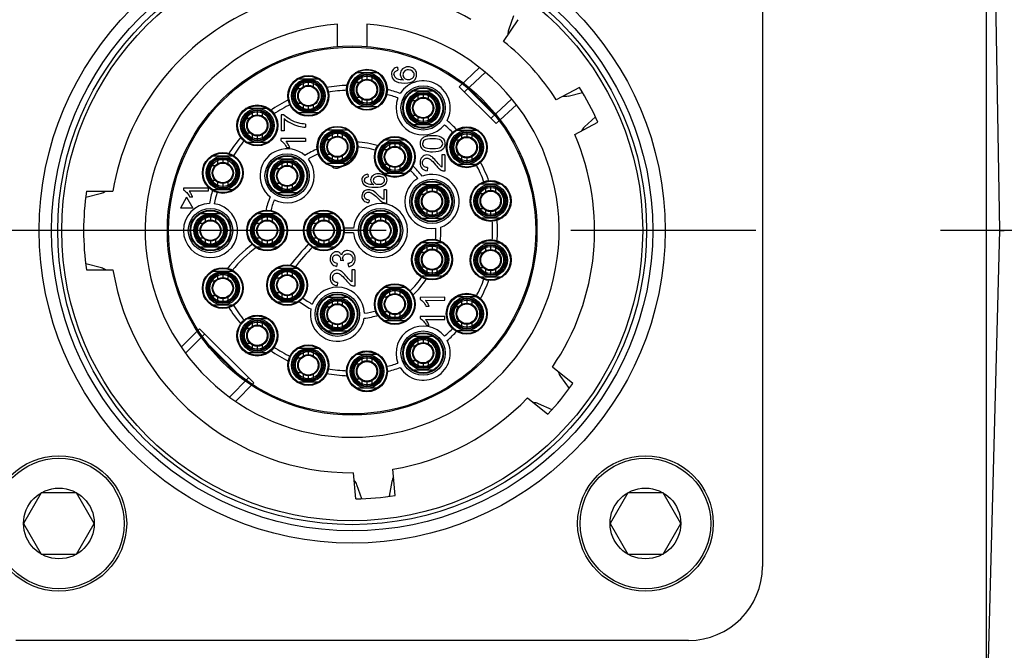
# Model space of a CAD drawing. Header units: millimetres. Extents: x 7426 to 8300, y 124 to 421.
# Tile 32 of 130: x 8007.18 to 8009.18, y 178.19 to 179.47. Entities that reach past the tile are written whole.
import ezdxf

# ---------------------------------------------------------------- set-up
doc = ezdxf.new("R2010")
doc.units = ezdxf.units.MM
doc.linetypes.add('BANKLINE1', pattern=[5.5, 4, -1.5])
doc.linetypes.add('CENTER', pattern=[0.6, 0.375, -0.075, 0.075, -0.075])
doc.layers.add('00_COMPONENTS', color=7, linetype='BANKLINE1')
doc.layers.add('外形图', color=7, linetype='Continuous')

msp = doc.modelspace()

# ---------------------------------------------------------------- linework, layer by layer
at = {"layer": '00_COMPONENTS', "linetype": 'CENTER', "ltscale": 5}
msp.add_line((8046.926, 179.0415), (7985.7152, 179.0415), dxfattribs=at)
at = {"layer": '外形图', "linetype": 'Continuous'}
for p, q in [((8009.1463, 180.44), (8009.1707, 179.0418)), ((8009.1446, 177.6543), (8009.1446, 180.4293)), ((8008.6896, 179.7243), (8008.6896, 178.3593)), ((8007.8271, 179.4156), (8007.8271, 179.4607)), ((8007.8871, 179.4607), (8007.8871, 179.4156)), ((8008.1644, 179.426), (8008.1942, 179.47)), ((8008.1844, 179.4775), (8008.1746, 179.449)), ((8007.9109, 179.3618), (8007.8633, 179.3618)), ((8007.9493, 179.3734), (8007.9498, 179.3673)), ((8008.1158, 179.3727), (8008.0741, 179.3338)), ((8008.0847, 179.3232), (8008.1275, 179.3631)), ((8007.7918, 179.3493), (8007.7443, 179.3493)), ((8007.7581, 179.3326), (8007.7581, 179.3452)), ((8007.7681, 179.3453), (8007.7681, 179.3353)), ((8007.7781, 179.3452), (8007.7781, 179.3326)), ((8007.8594, 179.3428), (8007.8738, 179.3428)), ((8007.8771, 179.3451), (8007.8771, 179.3577)), ((8007.8871, 179.3578), (8007.8871, 179.3478)), ((8007.8971, 179.3577), (8007.8971, 179.3451)), ((8007.7404, 179.3303), (8007.7548, 179.3303)), ((8008.0249, 179.3248), (8007.9773, 179.3248)), ((8007.9911, 179.3081), (8007.9911, 179.3207)), ((8008.0011, 179.3208), (8008.0011, 179.3108)), ((8008.0111, 179.3207), (8008.0111, 179.3081)), ((8008.0741, 179.3338), (8008.1491, 179.2589)), ((8008.0922, 179.3299), (8008.1452, 179.2769)), ((8008.3182, 179.3323), (8008.2713, 179.3073)), ((8008.2952, 179.315), (8008.3246, 179.3218)), ((8007.7404, 179.3003), (8007.7548, 179.3003)), ((8007.8594, 179.3128), (8007.8738, 179.3128)), ((8007.8771, 179.2979), (8007.8771, 179.3105)), ((8007.8871, 179.3078), (8007.8871, 179.2978)), ((8007.8971, 179.3105), (8007.8971, 179.2979)), ((8007.9734, 179.3058), (8007.9878, 179.3058)), ((8008.1098, 179.3123), (8008.1106, 179.313)), ((8008.181, 179.3091), (8008.1385, 179.2695)), ((8007.6883, 179.2893), (8007.6408, 179.2893)), ((8007.6546, 179.2726), (8007.6546, 179.2852)), ((8007.6646, 179.2853), (8007.6646, 179.2753)), ((8007.6746, 179.2852), (8007.6746, 179.2726)), ((8007.7443, 179.2813), (8007.7918, 179.2813)), ((8007.7581, 179.2854), (8007.7581, 179.298)), ((8007.7681, 179.2953), (8007.7681, 179.2853)), ((8007.7781, 179.298), (8007.7781, 179.2854)), ((8007.8633, 179.2938), (8007.9109, 179.2938)), ((8008.1283, 179.2953), (8008.1275, 179.2946)), ((8008.1491, 179.2589), (8008.1904, 179.2974)), ((8007.6369, 179.2703), (8007.6513, 179.2703)), ((8007.7129, 179.2769), (8007.7129, 179.2445)), ((8007.7176, 179.2769), (8007.7129, 179.2769)), ((8007.7188, 179.269), (8007.7188, 179.2445)), ((8007.9734, 179.2758), (8007.9878, 179.2758)), ((8007.9911, 179.2609), (8007.9911, 179.2735)), ((8008.0011, 179.2708), (8008.0011, 179.2608)), ((8008.0111, 179.2735), (8008.0111, 179.2609)), ((8008.3088, 179.2367), (8008.3557, 179.2616)), ((8008.3507, 179.2729), (8008.3286, 179.2523)), ((8007.6369, 179.2403), (8007.6513, 179.2403)), ((8007.7188, 179.2445), (8007.7129, 179.2445)), ((8007.7622, 179.2578), (8007.7622, 179.2515)), ((8007.8509, 179.2458), (8007.8033, 179.2458)), ((8007.8171, 179.2291), (8007.8171, 179.2417)), ((8007.8271, 179.2418), (8007.8271, 179.2318)), ((8007.8371, 179.2417), (8007.8371, 179.2291)), ((8007.9773, 179.2568), (8008.0249, 179.2568)), ((8008.1134, 179.2448), (8008.0658, 179.2448)), ((8008.0796, 179.2281), (8008.0796, 179.2407)), ((8008.0896, 179.2408), (8008.0896, 179.2308)), ((8008.0996, 179.2407), (8008.0996, 179.2281)), ((8007.6408, 179.2213), (8007.6883, 179.2213)), ((8007.6546, 179.2254), (8007.6546, 179.238)), ((8007.6646, 179.2353), (8007.6646, 179.2253)), ((8007.6746, 179.238), (8007.6746, 179.2254)), ((8007.712, 179.2284), (8007.712, 179.2245)), ((8007.7622, 179.2284), (8007.712, 179.2284)), ((8007.7622, 179.2223), (8007.7231, 179.2223)), ((8007.7622, 179.2284), (8007.7622, 179.2223)), ((8007.7994, 179.2268), (8007.8138, 179.2268)), ((8007.9674, 179.2253), (8007.9198, 179.2253)), ((8007.9336, 179.2086), (8007.9336, 179.2212)), ((8007.9436, 179.2213), (8007.9436, 179.2113)), ((8007.9536, 179.2212), (8007.9536, 179.2086)), ((8008.0619, 179.2258), (8008.0763, 179.2258)), ((8007.7305, 179.21), (8007.7246, 179.21)), ((8007.9159, 179.2063), (8007.9303, 179.2063)), ((8007.6183, 179.1928), (8007.5708, 179.1928)), ((8007.5846, 179.1761), (8007.5846, 179.1887)), ((8007.5946, 179.1888), (8007.5946, 179.1788)), ((8007.6046, 179.1887), (8007.6046, 179.1761)), ((8007.7488, 179.1868), (8007.7013, 179.1868)), ((8007.7151, 179.1701), (8007.7151, 179.1827)), ((8007.7251, 179.1828), (8007.7251, 179.1728)), ((8007.7351, 179.1827), (8007.7351, 179.1701)), ((8007.7994, 179.1968), (8007.8138, 179.1968)), ((8007.8171, 179.1819), (8007.8171, 179.1945)), ((8007.8271, 179.1918), (8007.8271, 179.1818)), ((8007.8371, 179.1945), (8007.8371, 179.1819)), ((8008.0391, 179.1952), (8008.0391, 179.1707)), ((8008.045, 179.1952), (8008.0391, 179.1952)), ((8008.045, 179.1952), (8008.045, 179.1622)), ((8008.0619, 179.1958), (8008.0763, 179.1958)), ((8008.0796, 179.1809), (8008.0796, 179.1935)), ((8008.0896, 179.1908), (8008.0896, 179.1808)), ((8008.0996, 179.1935), (8008.0996, 179.1809)), ((8007.5669, 179.1738), (8007.5813, 179.1738)), ((8007.6974, 179.1678), (8007.7118, 179.1678)), ((8007.8509, 179.1778), (8007.8033, 179.1778)), ((8007.9159, 179.1763), (8007.9303, 179.1763)), ((8007.9336, 179.1614), (8007.9336, 179.174)), ((8007.9436, 179.1713), (8007.9436, 179.1613)), ((8007.9536, 179.174), (8007.9536, 179.1614)), ((8008.0099, 179.1697), (8008.0093, 179.1633)), ((8008.0658, 179.1768), (8008.1134, 179.1768)), ((8007.5669, 179.1438), (8007.5813, 179.1438)), ((8007.5846, 179.1289), (8007.5846, 179.1415)), ((8007.6046, 179.1415), (8007.6046, 179.1289)), ((8007.8821, 179.1459), (8007.8829, 179.1475)), ((8007.8892, 179.1561), (8007.8896, 179.1511)), ((8007.9674, 179.1573), (8007.9198, 179.1573)), ((8007.318, 179.1218), (8007.3716, 179.1218)), ((8007.5149, 179.1281), (8007.5149, 179.1241)), ((8007.5651, 179.1281), (8007.5149, 179.1281)), ((8007.5651, 179.122), (8007.526, 179.122)), ((8007.5651, 179.1281), (8007.5651, 179.122)), ((8007.5708, 179.1248), (8007.6183, 179.1248)), ((8007.5946, 179.1388), (8007.5946, 179.1288)), ((8007.6974, 179.1378), (8007.7118, 179.1378)), ((8007.7151, 179.1229), (8007.7151, 179.1355)), ((8007.7251, 179.1328), (8007.7251, 179.1228)), ((8007.7351, 179.1355), (8007.7351, 179.1229)), ((8007.9211, 179.1247), (8007.9211, 179.1046)), ((8007.927, 179.1247), (8007.9211, 179.1247)), ((8007.927, 179.1247), (8007.927, 179.0976)), ((8008.0429, 179.1348), (8007.9953, 179.1348)), ((8008.0091, 179.1181), (8008.0091, 179.1307)), ((8008.0191, 179.1308), (8008.0191, 179.1208)), ((8008.0291, 179.1307), (8008.0291, 179.1181)), ((8008.1619, 179.1358), (8008.1143, 179.1358)), ((8008.1281, 179.1191), (8008.1281, 179.1317)), ((8008.1381, 179.1318), (8008.1381, 179.1218)), ((8008.1481, 179.1317), (8008.1481, 179.1191)), ((8007.3167, 179.1093), (8007.3481, 179.1177)), ((8007.521, 179.1092), (8007.5085, 179.0875)), ((8007.521, 179.1092), (8007.5335, 179.0875)), ((8007.5334, 179.1097), (8007.5274, 179.1097)), ((8007.7013, 179.1188), (8007.7488, 179.1188)), ((8007.8919, 179.1037), (8007.8912, 179.0985)), ((8007.9914, 179.1158), (8008.0058, 179.1158)), ((8008.1104, 179.1168), (8008.1248, 179.1168)), ((8007.5335, 179.0875), (8007.5085, 179.0875)), ((8007.9914, 179.0858), (8008.0058, 179.0858)), ((8008.0091, 179.0709), (8008.0091, 179.0835)), ((8008.0191, 179.0808), (8008.0191, 179.0708)), ((8008.0291, 179.0835), (8008.0291, 179.0709)), ((8008.1104, 179.0868), (8008.1248, 179.0868)), ((8008.1281, 179.0719), (8008.1281, 179.0845)), ((8008.1381, 179.0818), (8008.1381, 179.0718)), ((8008.1481, 179.0845), (8008.1481, 179.0719)), ((8007.5933, 179.0758), (8007.5458, 179.0758)), ((8007.5596, 179.0591), (8007.5596, 179.0717)), ((8007.5696, 179.0718), (8007.5696, 179.0618)), ((8007.5796, 179.0717), (8007.5796, 179.0591)), ((8007.7083, 179.0758), (8007.6608, 179.0758)), ((8007.6746, 179.0591), (8007.6746, 179.0717)), ((8007.6846, 179.0718), (8007.6846, 179.0618)), ((8007.6946, 179.0717), (8007.6946, 179.0591)), ((8007.8234, 179.0758), (8007.7758, 179.0758)), ((8007.7896, 179.0591), (8007.7896, 179.0717)), ((8007.7996, 179.0718), (8007.7996, 179.0618)), ((8007.8096, 179.0717), (8007.8096, 179.0591)), ((8007.9384, 179.0758), (8007.8908, 179.0758)), ((8007.9046, 179.0591), (8007.9046, 179.0717)), ((8007.9146, 179.0718), (8007.9146, 179.0618)), ((8007.9246, 179.0717), (8007.9246, 179.0591)), ((8007.9953, 179.0668), (8008.0429, 179.0668)), ((8008.1143, 179.0678), (8008.1619, 179.0678)), ((8007.5419, 179.0568), (8007.5563, 179.0568)), ((8007.6569, 179.0568), (8007.6713, 179.0568)), ((8007.7719, 179.0568), (8007.7863, 179.0568)), ((8007.8598, 179.0468), (8007.8392, 179.0468)), ((8007.8869, 179.0568), (8007.9013, 179.0568)), ((8009.1707, 179.0418), (8009.1446, 178.0437)), ((8009.1707, 179.0418), (8009.1804, 179.0418)), ((8007.5419, 179.0268), (8007.5563, 179.0268)), ((8007.5596, 179.0119), (8007.5596, 179.0245)), ((8007.5696, 179.0218), (8007.5696, 179.0118)), ((8007.5796, 179.0245), (8007.5796, 179.0119)), ((8007.6569, 179.0268), (8007.6713, 179.0268)), ((8007.6746, 179.0119), (8007.6746, 179.0245)), ((8007.6846, 179.0218), (8007.6846, 179.0118)), ((8007.6946, 179.0245), (8007.6946, 179.0119)), ((8007.7719, 179.0268), (8007.7863, 179.0268)), ((8007.7896, 179.0119), (8007.7896, 179.0245)), ((8007.7996, 179.0218), (8007.7996, 179.0118)), ((8007.8096, 179.0245), (8007.8096, 179.0119)), ((8007.8598, 179.0368), (8007.8392, 179.0368)), ((8007.8869, 179.0268), (8007.9013, 179.0268)), ((8007.9046, 179.0119), (8007.9046, 179.0245)), ((8007.9146, 179.0218), (8007.9146, 179.0118)), ((8007.9246, 179.0245), (8007.9246, 179.0119)), ((8007.5933, 179.0078), (8007.5458, 179.0078)), ((8007.7083, 179.0078), (8007.6608, 179.0078)), ((8007.8234, 179.0078), (8007.7758, 179.0078)), ((8007.8908, 179.0078), (8007.9384, 179.0078)), ((8008.0429, 179.0168), (8007.9953, 179.0168)), ((8008.0091, 179.0001), (8008.0091, 179.0127)), ((8008.0191, 179.0128), (8008.0191, 179.0028)), ((8008.0291, 179.0127), (8008.0291, 179.0001)), ((8008.1619, 179.0158), (8008.1143, 179.0158)), ((8008.1281, 178.9991), (8008.1281, 179.0117)), ((8008.1381, 179.0118), (8008.1381, 179.0018)), ((8008.1481, 179.0117), (8008.1481, 178.9991)), ((8007.8336, 178.9822), (8007.8336, 178.9812)), ((8007.8389, 178.9805), (8007.8336, 178.9812)), ((8007.8386, 178.982), (8007.8389, 178.9805)), ((8007.9914, 178.9978), (8008.0058, 178.9978)), ((8008.1104, 178.9968), (8008.1248, 178.9968)), ((8007.3481, 178.9659), (8007.3167, 178.9743)), ((8007.318, 178.9618), (8007.3716, 178.9618)), ((8007.7488, 178.9648), (8007.7013, 178.9648)), ((8007.7151, 178.9481), (8007.7151, 178.9607)), ((8007.7251, 178.9608), (8007.7251, 178.9508)), ((8007.7351, 178.9607), (8007.7351, 178.9481)), ((8007.8265, 178.9751), (8007.8254, 178.969)), ((8007.8486, 178.9745), (8007.8494, 178.9684)), ((8007.8567, 178.9618), (8007.8567, 178.9373)), ((8007.8626, 178.9618), (8007.8567, 178.9618)), ((8007.8626, 178.9618), (8007.8626, 178.9287)), ((8007.9914, 178.9678), (8008.0058, 178.9678)), ((8008.0091, 178.9529), (8008.0091, 178.9655)), ((8008.0191, 178.9628), (8008.0191, 178.9528)), ((8008.0291, 178.9655), (8008.0291, 178.9529)), ((8008.1104, 178.9668), (8008.1248, 178.9668)), ((8008.1281, 178.9519), (8008.1281, 178.9645)), ((8008.1381, 178.9618), (8008.1381, 178.9518)), ((8008.1481, 178.9645), (8008.1481, 178.9519)), ((8007.6183, 178.9588), (8007.5708, 178.9588)), ((8007.5846, 178.9421), (8007.5846, 178.9547)), ((8007.5946, 178.9548), (8007.5946, 178.9448)), ((8007.6046, 178.9547), (8007.6046, 178.9421)), ((8007.6974, 178.9458), (8007.7118, 178.9458)), ((8008.0429, 178.9488), (8007.9953, 178.9488)), ((8008.1143, 178.9478), (8008.1619, 178.9478)), ((8007.5669, 178.9398), (8007.5813, 178.9398)), ((8007.8275, 178.9362), (8007.8269, 178.9299)), ((8007.9674, 178.9263), (8007.9198, 178.9263)), ((8007.9336, 178.9096), (8007.9336, 178.9222)), ((8007.9436, 178.9223), (8007.9436, 178.9123)), ((8007.9536, 178.9222), (8007.9536, 178.9096)), ((8007.5669, 178.9098), (8007.5813, 178.9098)), ((8007.5846, 178.8949), (8007.5846, 178.9075)), ((8007.5946, 178.9048), (8007.5946, 178.8948)), ((8007.6046, 178.9075), (8007.6046, 178.8949)), ((8007.6974, 178.9158), (8007.7118, 178.9158)), ((8007.7151, 178.9009), (8007.7151, 178.9135)), ((8007.7251, 178.9108), (8007.7251, 178.9008)), ((8007.7351, 178.9135), (8007.7351, 178.9009)), ((8007.8509, 178.9058), (8007.8033, 178.9058)), ((8007.8171, 178.8891), (8007.8171, 178.9017)), ((8007.8271, 178.9018), (8007.8271, 178.8918)), ((8007.8371, 178.9017), (8007.8371, 178.8891)), ((8007.9159, 178.9073), (8007.9303, 178.9073)), ((8008.0451, 178.9061), (8007.9949, 178.906)), ((8007.9949, 178.906), (8007.9949, 178.9021)), ((8008.0451, 178.9), (8008.0451, 178.9061)), ((8008.1134, 178.9068), (8008.0658, 178.9068)), ((8008.0796, 178.8901), (8008.0796, 178.9027)), ((8008.0896, 178.9028), (8008.0896, 178.8928)), ((8008.0996, 178.9027), (8008.0996, 178.8901)), ((8007.5708, 178.8908), (8007.6183, 178.8908)), ((8007.7013, 178.8968), (8007.7488, 178.8968)), ((8007.7994, 178.8868), (8007.8138, 178.8868)), ((8008.006, 178.8999), (8008.0451, 178.9)), ((8008.0134, 178.8877), (8008.0075, 178.8877)), ((8008.0619, 178.8878), (8008.0763, 178.8878)), ((8007.6883, 178.8623), (8007.6408, 178.8623)), ((8007.9159, 178.8773), (8007.9303, 178.8773)), ((8007.9336, 178.8624), (8007.9336, 178.875)), ((8007.9436, 178.8723), (8007.9436, 178.8623)), ((8007.9536, 178.875), (8007.9536, 178.8624)), ((8008.0452, 178.8673), (8007.995, 178.8672)), ((8007.995, 178.8672), (8007.995, 178.8632)), ((8008.0061, 178.8611), (8008.0452, 178.8611)), ((8008.0452, 178.8611), (8008.0452, 178.8673)), ((8007.5473, 178.8424), (8007.5101, 178.8051)), ((8007.6576, 178.7321), (8007.5473, 178.8424)), ((8007.6369, 178.8433), (8007.6513, 178.8433)), ((8007.6546, 178.8456), (8007.6546, 178.8582)), ((8007.6646, 178.8583), (8007.6646, 178.8483)), ((8007.6746, 178.8582), (8007.6746, 178.8456)), ((8007.7994, 178.8568), (8007.8138, 178.8568)), ((8007.8171, 178.8419), (8007.8171, 178.8545)), ((8007.8271, 178.8518), (8007.8271, 178.8418)), ((8007.8371, 178.8545), (8007.8371, 178.8419)), ((8007.9674, 178.8583), (8007.9198, 178.8583)), ((8008.0135, 178.8488), (8008.0076, 178.8488)), ((8008.0619, 178.8578), (8008.0763, 178.8578)), ((8008.0796, 178.8429), (8008.0796, 178.8555)), ((8008.0896, 178.8528), (8008.0896, 178.8428)), ((8008.0996, 178.8555), (8008.0996, 178.8429)), ((8007.5189, 178.7927), (8007.5579, 178.8318)), ((8007.8033, 178.8378), (8007.8509, 178.8378)), ((8008.0249, 178.8268), (8007.9773, 178.8268)), ((8007.9911, 178.8101), (8007.9911, 178.8227)), ((8008.0011, 178.8228), (8008.0011, 178.8128)), ((8008.0111, 178.8227), (8008.0111, 178.8101)), ((8008.0658, 178.8388), (8008.1134, 178.8388)), ((8007.5681, 178.8075), (8007.6228, 178.7528)), ((8007.6369, 178.8133), (8007.6513, 178.8133)), ((8007.6546, 178.7984), (8007.6546, 178.811)), ((8007.6646, 178.8083), (8007.6646, 178.7983)), ((8007.6746, 178.811), (8007.6746, 178.7984)), ((8007.7918, 178.8023), (8007.7443, 178.8023)), ((8007.9734, 178.8078), (8007.9878, 178.8078)), ((8007.6408, 178.7943), (8007.6883, 178.7943)), ((8007.7404, 178.7833), (8007.7548, 178.7833)), ((8007.7581, 178.7856), (8007.7581, 178.7982)), ((8007.7681, 178.7983), (8007.7681, 178.7883)), ((8007.7781, 178.7982), (8007.7781, 178.7856)), ((8007.9109, 178.7898), (8007.8633, 178.7898)), ((8007.8771, 178.7731), (8007.8771, 178.7857)), ((8007.8871, 178.7858), (8007.8871, 178.7758)), ((8007.8971, 178.7857), (8007.8971, 178.7731)), ((8007.8594, 178.7708), (8007.8738, 178.7708)), ((8007.9734, 178.7778), (8007.9878, 178.7778)), ((8007.9911, 178.7629), (8007.9911, 178.7755)), ((8008.0011, 178.7728), (8008.0011, 178.7628)), ((8008.0111, 178.7755), (8008.0111, 178.7629)), ((8008.3046, 178.7308), (8008.2633, 178.7643)), ((8007.647, 178.7427), (8007.608, 178.7036)), ((8007.7404, 178.7533), (8007.7548, 178.7533)), ((8007.7581, 178.7384), (8007.7581, 178.751)), ((8007.7681, 178.7483), (8007.7681, 178.7383)), ((8007.7781, 178.751), (8007.7781, 178.7384)), ((8007.8594, 178.7408), (8007.8738, 178.7408)), ((8007.9773, 178.7588), (8008.0249, 178.7588)), ((8008.2797, 178.7452), (8008.2975, 178.7208)), ((8007.6204, 178.6948), (8007.6576, 178.7321)), ((8007.7443, 178.7343), (8007.7918, 178.7343)), ((8007.9109, 178.7218), (8007.8633, 178.7218)), ((8007.8771, 178.7259), (8007.8771, 178.7385)), ((8007.8871, 178.7358), (8007.8871, 178.7258)), ((8007.8971, 178.7385), (8007.8971, 178.7259)), ((8008.213, 178.7021), (8008.2543, 178.6686)), ((8008.2626, 178.6777), (8008.235, 178.69)), ((8007.8646, 178.4968), (8007.8599, 178.5498)), ((8007.9443, 178.5038), (8007.9396, 178.5568)), ((8007.8769, 178.4971), (8007.8666, 178.5255)), ((8007.9373, 178.5317), (8007.9321, 178.502)), ((8007.2262, 178.5089), (8007.1903, 178.4468)), ((8007.2979, 178.5089), (8007.2262, 178.5089)), ((8007.3338, 178.4468), (8007.2979, 178.5089)), ((8008.4162, 178.5089), (8008.3803, 178.4468)), ((8008.4879, 178.5089), (8008.4162, 178.5089)), ((8008.5238, 178.4468), (8008.4879, 178.5089)), ((8007.1903, 178.4468), (8007.2262, 178.3846)), ((8007.2979, 178.3846), (8007.3338, 178.4468)), ((8008.3803, 178.4468), (8008.4162, 178.3846)), ((8008.4879, 178.3846), (8008.5238, 178.4468)), ((8007.2262, 178.3846), (8007.2979, 178.3846)), ((8008.4162, 178.3846), (8008.4879, 178.3846)), ((8008.5396, 178.2093), (8007.1745, 178.2093))]:
    msp.add_line(p, q, dxfattribs=at)
for points in [[(8007.9419, 179.3588), (8007.9421, 179.3569), (8007.9427, 179.3552), (8007.9436, 179.3537)], [(8007.9814, 179.3534), (8007.9822, 179.3551), (8007.9827, 179.3568), (8007.9829, 179.3585)], [(8008.0358, 179.1733), (8008.0369, 179.1723), (8008.038, 179.1715), (8008.0391, 179.1707)], [(8008.045, 179.1622), (8008.0436, 179.1622), (8008.0421, 179.1624), (8008.0407, 179.1629)], [(8007.8842, 179.149), (8007.8829, 179.1475), (8007.8821, 179.1459), (8007.8818, 179.1441)], [(8007.9211, 179.1046), (8007.9199, 179.1052), (8007.9188, 179.1059), (8007.9177, 179.1067)], [(8007.8386, 178.982), (8007.8384, 178.9835), (8007.8383, 178.9848)], [(8007.8534, 178.9398), (8007.8545, 178.9389), (8007.8556, 178.938), (8007.8567, 178.9373)], [(8007.8626, 178.9287), (8007.8612, 178.9288), (8007.8598, 178.929), (8007.8583, 178.9294)]]:
    msp.add_lwpolyline(points, dxfattribs=at)
for centre, radius in [((8007.8571, 179.0418), 0.635), ((8007.8571, 179.0418), 0.61), ((8007.8571, 179.0418), 0.5975), ((8007.8571, 179.0418), 0.5895), ((8007.8571, 179.0418), 0.375), ((8007.8571, 179.0418), 0.3725), ((8007.8871, 179.3278), 0.0415), ((8007.8871, 179.3278), 0.034), ((8007.7681, 179.3153), 0.0415), ((8007.7681, 179.3153), 0.04), ((8007.7681, 179.3153), 0.034), ((8007.7681, 179.3153), 0.0315), ((8007.7681, 179.3153), 0.03), ((8007.7681, 179.3153), 0.0275), ((8007.8871, 179.3278), 0.0315), ((8007.8871, 179.3278), 0.03), ((8007.8871, 179.3278), 0.0275), ((8007.8871, 179.3278), 0.0215), ((8007.8871, 179.3278), 0.02), ((8007.7681, 179.3153), 0.0215), ((8007.7681, 179.3153), 0.02), ((8008.0011, 179.2908), 0.045), ((8008.0011, 179.2908), 0.0415), ((8008.0011, 179.2908), 0.04), ((8008.0011, 179.2908), 0.034), ((8008.0011, 179.2908), 0.0315), ((8008.0011, 179.2908), 0.03), ((8008.0011, 179.2908), 0.0275), ((8008.0011, 179.2908), 0.0215), ((8008.0011, 179.2908), 0.02), ((8007.6646, 179.2553), 0.0415), ((8007.6646, 179.2553), 0.04), ((8007.6646, 179.2553), 0.034), ((8007.6646, 179.2553), 0.0315), ((8007.6646, 179.2553), 0.03), ((8007.6646, 179.2553), 0.0275), ((8007.6646, 179.2553), 0.0215), ((8007.6646, 179.2553), 0.02), ((8007.8271, 179.2118), 0.0415), ((8007.8271, 179.2118), 0.034), ((8007.8271, 179.2118), 0.0315), ((8007.8271, 179.2118), 0.03), ((8008.0896, 179.2108), 0.0415), ((8008.0896, 179.2108), 0.04), ((8008.0896, 179.2108), 0.034), ((8008.0896, 179.2108), 0.0315), ((8008.0896, 179.2108), 0.03), ((8007.8271, 179.2118), 0.0275), ((8007.8271, 179.2118), 0.0215), ((8007.8271, 179.2118), 0.02), ((8007.9436, 179.1913), 0.0415), ((8007.9436, 179.1913), 0.04), ((8007.9436, 179.1913), 0.034), ((8007.9436, 179.1913), 0.0315), ((8007.9436, 179.1913), 0.03), ((8008.0896, 179.2108), 0.0275), ((8008.0896, 179.2108), 0.0215), ((8008.0896, 179.2108), 0.02), ((8007.5946, 179.1588), 0.0415), ((8007.9436, 179.1913), 0.0275), ((8007.9436, 179.1913), 0.0215), ((8007.9436, 179.1913), 0.02), ((8007.5946, 179.1588), 0.04), ((8007.5946, 179.1588), 0.034), ((8007.5946, 179.1588), 0.0315), ((8007.5946, 179.1588), 0.03), ((8007.5946, 179.1588), 0.0275), ((8007.5946, 179.1588), 0.0215), ((8007.7251, 179.1528), 0.045), ((8007.7251, 179.1528), 0.0415), ((8007.7251, 179.1528), 0.04), ((8007.7251, 179.1528), 0.034), ((8007.7251, 179.1528), 0.0315), ((8007.7251, 179.1528), 0.03), ((8007.7251, 179.1528), 0.0275), ((8007.5946, 179.1588), 0.02), ((8007.7251, 179.1528), 0.0215), ((8007.7251, 179.1528), 0.02), ((8008.0191, 179.1008), 0.045), ((8008.0191, 179.1008), 0.0415), ((8008.0191, 179.1008), 0.04), ((8008.1381, 179.1018), 0.0415), ((8008.1381, 179.1018), 0.04), ((8008.0191, 179.1008), 0.034), ((8008.0191, 179.1008), 0.0315), ((8008.0191, 179.1008), 0.03), ((8008.0191, 179.1008), 0.0275), ((8008.0191, 179.1008), 0.0215), ((8008.0191, 179.1008), 0.02), ((8008.1381, 179.1018), 0.034), ((8008.1381, 179.1018), 0.0315), ((8008.1381, 179.1018), 0.03), ((8008.1381, 179.1018), 0.0275), ((8008.1381, 179.1018), 0.0215), ((8008.1381, 179.1018), 0.02), ((8007.5696, 179.0418), 0.045), ((8007.5696, 179.0418), 0.0415), ((8007.5696, 179.0418), 0.04), ((8007.6846, 179.0418), 0.0415), ((8007.6846, 179.0418), 0.04), ((8007.7996, 179.0418), 0.0415), ((8007.7996, 179.0418), 0.04), ((8007.9146, 179.0418), 0.045), ((8007.9146, 179.0418), 0.0415), ((8007.9146, 179.0418), 0.04), ((8007.5696, 179.0418), 0.034), ((8007.5696, 179.0418), 0.0315), ((8007.5696, 179.0418), 0.03), ((8007.5696, 179.0418), 0.0275), ((8007.5696, 179.0418), 0.0215), ((8007.5696, 179.0418), 0.02), ((8007.6846, 179.0418), 0.034), ((8007.6846, 179.0418), 0.0315), ((8007.6846, 179.0418), 0.03), ((8007.6846, 179.0418), 0.0275), ((8007.6846, 179.0418), 0.0215), ((8007.6846, 179.0418), 0.02), ((8007.7996, 179.0418), 0.034), ((8007.7996, 179.0418), 0.0315), ((8007.7996, 179.0418), 0.03), ((8007.7996, 179.0418), 0.0275), ((8007.7996, 179.0418), 0.0215), ((8007.7996, 179.0418), 0.02), ((8007.9146, 179.0418), 0.034), ((8007.9146, 179.0418), 0.0315), ((8007.9146, 179.0418), 0.03), ((8007.9146, 179.0418), 0.0275), ((8007.9146, 179.0418), 0.0215), ((8007.9146, 179.0418), 0.02), ((8008.0191, 178.9828), 0.0415), ((8008.0191, 178.9828), 0.04), ((8008.1381, 178.9818), 0.0415), ((8008.1381, 178.9818), 0.04), ((8008.0191, 178.9828), 0.034), ((8008.0191, 178.9828), 0.0315), ((8008.0191, 178.9828), 0.03), ((8008.0191, 178.9828), 0.0275), ((8008.0191, 178.9828), 0.0215), ((8008.0191, 178.9828), 0.02), ((8008.1381, 178.9818), 0.034), ((8008.1381, 178.9818), 0.0315), ((8008.1381, 178.9818), 0.03), ((8008.1381, 178.9818), 0.0275), ((8008.1381, 178.9818), 0.0215), ((8008.1381, 178.9818), 0.02), ((8007.5946, 178.9248), 0.0415), ((8007.5946, 178.9248), 0.04), ((8007.7251, 178.9308), 0.0415), ((8007.7251, 178.9308), 0.04), ((8007.7251, 178.9308), 0.034), ((8007.7251, 178.9308), 0.0315), ((8007.7251, 178.9308), 0.03), ((8007.5946, 178.9248), 0.034), ((8007.5946, 178.9248), 0.0315), ((8007.5946, 178.9248), 0.03), ((8007.5946, 178.9248), 0.0275), ((8007.5946, 178.9248), 0.0215), ((8007.5946, 178.9248), 0.02), ((8007.7251, 178.9308), 0.0275), ((8007.7251, 178.9308), 0.0215), ((8007.7251, 178.9308), 0.02), ((8007.9436, 178.8923), 0.0415), ((8007.9436, 178.8923), 0.04), ((8007.9436, 178.8923), 0.034), ((8007.9436, 178.8923), 0.0315), ((8007.9436, 178.8923), 0.03), ((8007.8271, 178.8718), 0.045), ((8007.8271, 178.8718), 0.0415), ((8007.8271, 178.8718), 0.04), ((8007.8271, 178.8718), 0.034), ((8007.8271, 178.8718), 0.0315), ((8007.8271, 178.8718), 0.03), ((8007.9436, 178.8923), 0.0275), ((8007.9436, 178.8923), 0.0215), ((8007.9436, 178.8923), 0.02), ((8008.0896, 178.8728), 0.0415), ((8008.0896, 178.8728), 0.04), ((8008.0896, 178.8728), 0.034), ((8008.0896, 178.8728), 0.0315), ((8008.0896, 178.8728), 0.03), ((8008.0896, 178.8728), 0.0275), ((8007.8271, 178.8718), 0.0275), ((8007.8271, 178.8718), 0.0215), ((8007.8271, 178.8718), 0.02), ((8008.0896, 178.8728), 0.0215), ((8008.0896, 178.8728), 0.02), ((8007.6646, 178.8283), 0.0415), ((8007.6646, 178.8283), 0.04), ((8007.6646, 178.8283), 0.034), ((8007.6646, 178.8283), 0.0315), ((8007.6646, 178.8283), 0.03), ((8007.6646, 178.8283), 0.0275), ((8007.6646, 178.8283), 0.0215), ((8007.6646, 178.8283), 0.02), ((8008.0011, 178.7928), 0.045), ((8008.0011, 178.7928), 0.0415), ((8008.0011, 178.7928), 0.04), ((8008.0011, 178.7928), 0.034), ((8008.0011, 178.7928), 0.0315), ((8008.0011, 178.7928), 0.03), ((8008.0011, 178.7928), 0.0275), ((8007.7681, 178.7683), 0.0415), ((8007.7681, 178.7683), 0.04), ((8007.7681, 178.7683), 0.034), ((8008.0011, 178.7928), 0.0215), ((8008.0011, 178.7928), 0.02), ((8007.7681, 178.7683), 0.0315), ((8007.7681, 178.7683), 0.03), ((8007.7681, 178.7683), 0.0275), ((8007.7681, 178.7683), 0.0215), ((8007.7681, 178.7683), 0.02), ((8007.8871, 178.7558), 0.0415), ((8007.8871, 178.7558), 0.04), ((8007.8871, 178.7558), 0.034), ((8007.8871, 178.7558), 0.0315), ((8007.8871, 178.7558), 0.03), ((8007.8871, 178.7558), 0.0275), ((8007.8871, 178.7558), 0.0215), ((8007.8871, 178.7558), 0.02), ((8007.262, 178.4468), 0.1375), ((8008.4521, 178.4468), 0.1375), ((8007.262, 178.4468), 0.1325), ((8008.4521, 178.4468), 0.1325), ((8007.262, 178.4468), 0.0718), ((8008.4521, 178.4468), 0.0718)]:
    msp.add_circle(centre, radius, dxfattribs=at)
for centre, radius, start, end in [((8007.8571, 179.0418), 0.492, 60.6633, 170.6421), ((8007.8571, 179.0418), 0.42, 94.096, 85.904), ((8008.1982, 179.4409), 0.025, 161, 184.1304), ((8007.8571, 179.0418), 0.492, 32.6633, 51.3367), ((8007.8871, 179.3278), 0.04, 0.8245, 0), ((8007.7681, 179.3153), 0.0268, 111.9338, 248.0662), ((8007.7681, 179.3153), 0.0268, 291.9338, 68.0662), ((8007.8871, 179.3278), 0.0268, 111.9338, 248.0662), ((8007.8871, 179.3278), 0.0268, 291.9338, 68.0662), ((8008.0011, 179.2908), 0.055, 332.2463, 147.6709), ((8007.8571, 179.0418), 0.295, 91.7494, 100.2868), ((8007.8571, 179.0418), 0.285, 92.0073, 100.0313), ((8007.8571, 179.0418), 0.295, 70.6951, 76.2743), ((8007.8571, 179.0418), 0.545, 23.791, 32.209), ((8007.8571, 179.0418), 0.295, 115.7642, 124.3039), ((8007.8571, 179.0418), 0.285, 70.9691, 76.0164), ((8008.0011, 179.2908), 0.055, 158.2028, 321.7153), ((8008.0011, 179.2908), 0.0268, 111.9338, 248.0662), ((8008.0011, 179.2908), 0.0268, 291.9338, 68.0662), ((8008.2896, 179.3394), 0.025, 259.8696, 283), ((8007.6646, 179.2553), 0.0268, 111.9338, 248.0662), ((8007.6646, 179.2553), 0.0268, 291.9338, 68.0662), ((8007.8571, 179.0418), 0.285, 116.0197, 124.0409), ((8007.7713, 179.3391), 0.0821, 240.7223, 253.8493), ((8007.8571, 179.0418), 0.295, 43.747, 49.2222), ((8007.8271, 179.2118), 0.04, 14.1604, 200.016), ((8007.8571, 179.0418), 0.285, 44.0118, 48.9509), ((8008.3456, 179.234), 0.025, 133, 156.1304), ((8007.8571, 179.0418), 0.295, 139.7742, 148.2435), ((8007.8571, 179.0418), 0.285, 140.0372, 147.9767), ((8007.8271, 179.2118), 0.04, 200.016, 14.1604), ((8007.8271, 179.2118), 0.0268, 111.9338, 248.0662), ((8007.8271, 179.2118), 0.0268, 291.9338, 68.0662), ((8007.8571, 179.0418), 0.18, 72.7541, 87.2027), ((8008.0896, 179.2108), 0.0268, 111.9338, 248.0662), ((8008.0896, 179.2108), 0.0268, 291.9338, 68.0662), ((8007.8571, 179.0418), 0.492, 325.6633, 23.3367), ((8007.7251, 179.1528), 0.055, 48.8217, 231.0567), ((8007.8571, 179.0418), 0.18, 112.8133, 122.1511), ((8007.8571, 179.0418), 0.17, 73.3206, 86.6281), ((8007.9436, 179.1913), 0.0268, 111.9338, 248.0662), ((8007.9436, 179.1913), 0.0268, 291.9338, 68.0662), ((8007.5946, 179.1588), 0.0268, 111.9338, 248.0662), ((8007.5946, 179.1588), 0.0268, 291.9338, 68.0662), ((8007.7251, 179.1528), 0.055, 241.7097, 38.4771), ((8007.8571, 179.0418), 0.1703, 113.3824, 121.486), ((8007.8571, 179.0418), 0.295, 19.7848, 28.2785), ((8007.7251, 179.1528), 0.0268, 111.9338, 248.0662), ((8007.7251, 179.1528), 0.0268, 291.9338, 68.0662), ((8007.8571, 179.0418), 0.17, 38.4806, 46.5724), ((8007.8571, 179.0418), 0.18, 37.8, 47.139), ((8007.8571, 179.0418), 0.285, 20.0546, 28.0136), ((8008.0191, 179.1008), 0.055, 121.7242, 278.2988), ((8008.0191, 179.1008), 0.055, 288.954, 111.069), ((8007.8571, 179.0418), 0.545, 171.5591, 188.4409), ((8007.3417, 179.1418), 0.025, 285, 306.7381), ((8007.8571, 179.0418), 0.295, 163.7101, 169.2647), ((8007.8571, 179.0418), 0.285, 163.9769, 168.9855), ((8008.0191, 179.1008), 0.0268, 111.9338, 248.0662), ((8008.0191, 179.1008), 0.0268, 291.9338, 68.0662), ((8008.1381, 179.1018), 0.0268, 111.9338, 248.0662), ((8008.1381, 179.1018), 0.0268, 291.9338, 68.0662), ((8007.8571, 179.0418), 0.18, 157.7273, 167.1978), ((8007.8571, 179.0418), 0.17, 158.4043, 166.6124), ((8007.5696, 179.0418), 0.055, 92.4352, 81.8995), ((8007.9146, 179.0418), 0.055, 185.2159, 174.7841), ((8007.5696, 179.0418), 0.0268, 111.9338, 248.0662), ((8007.5696, 179.0418), 0.0268, 291.9338, 68.0662), ((8007.6846, 179.0418), 0.0268, 111.9338, 248.0662), ((8007.6846, 179.0418), 0.0268, 291.9338, 68.0662), ((8007.7996, 179.0418), 0.0268, 111.9338, 248.0662), ((8007.7996, 179.0418), 0.0268, 291.9338, 68.0662), ((8007.9146, 179.0418), 0.0268, 111.9338, 248.0662), ((8007.9146, 179.0418), 0.0268, 291.9338, 68.0662), ((8007.8571, 179.0418), 0.285, 355.9487, 4.0513), ((8007.8571, 179.0418), 0.295, 355.6789, 4.3211), ((8007.8571, 179.0418), 0.17, 353.3815, 1.5424), ((8007.8571, 179.0418), 0.18, 352.7884, 2.223), ((8007.8337, 178.7797), 0.295, 127.227, 141.3785), ((8007.8337, 178.7797), 0.285, 126.7639, 140.7026), ((8008.2053, 178.6031), 0.6, 136.5836, 142.2526), ((8008.2053, 178.6031), 0.59, 136.5528, 141.8664), ((8008.0191, 178.9828), 0.0268, 111.9338, 248.0662), ((8008.0191, 178.9828), 0.0268, 291.9338, 68.0662), ((8008.1381, 178.9818), 0.0268, 111.9338, 248.0662), ((8008.1381, 178.9818), 0.0268, 291.9338, 68.0662), ((8007.3417, 178.9418), 0.025, 53.2619, 75), ((8007.8571, 179.0418), 0.492, 189.3579, 270.3367), ((8007.5946, 178.9248), 0.0268, 111.9338, 248.0662), ((8007.5946, 178.9248), 0.0268, 291.9338, 68.0662), ((8007.7251, 178.9308), 0.0268, 111.9338, 248.0662), ((8007.7251, 178.9308), 0.0268, 291.9338, 68.0662), ((8007.8571, 179.0418), 0.17, 313.4276, 326.5955), ((8007.8571, 179.0418), 0.18, 312.861, 327.1886), ((8007.8571, 179.0418), 0.285, 331.9864, 339.9454), ((8007.8571, 179.0418), 0.295, 331.7215, 340.2152), ((8007.8271, 178.8718), 0.055, 1.921, 158.063), ((8007.8571, 179.0418), 0.17, 233.4503, 241.5381), ((8007.9436, 178.8923), 0.0268, 111.9338, 248.0662), ((8007.9436, 178.8923), 0.0268, 291.9338, 68.0662), ((8007.8571, 179.0418), 0.295, 211.7565, 220.2258), ((8007.8571, 179.0418), 0.285, 212.0233, 219.9628), ((8007.8571, 179.0418), 0.18, 232.8621, 242.205), ((8007.8271, 178.8718), 0.055, 168.7096, 351.2745), ((8007.8271, 178.8718), 0.0268, 111.9338, 248.0662), ((8007.8271, 178.8718), 0.0268, 291.9338, 68.0662), ((8008.0896, 178.8728), 0.0268, 111.9338, 248.0662), ((8008.0896, 178.8728), 0.0268, 291.9338, 68.0662), ((8007.8571, 179.0418), 0.18, 277.779, 287.2459), ((8007.8571, 179.0418), 0.17, 278.446, 286.6794), ((8007.6646, 178.8283), 0.0268, 111.9338, 248.0662), ((8007.6646, 178.8283), 0.0268, 291.9338, 68.0662), ((8008.0011, 178.7928), 0.055, 38.2856, 201.7983), ((8007.8571, 179.0418), 0.285, 311.0518, 315.9882), ((8007.8571, 179.0418), 0.295, 310.7778, 316.253), ((8007.8571, 179.0418), 0.285, 235.9591, 243.9803), ((8008.0011, 178.7928), 0.055, 212.3291, 27.7537), ((8008.0011, 178.7928), 0.0268, 111.9338, 248.0662), ((8008.0011, 178.7928), 0.0268, 291.9338, 68.0662), ((8007.8571, 179.0418), 0.295, 235.6961, 244.2358), ((8007.7681, 178.7683), 0.0268, 111.9338, 248.0662), ((8007.7681, 178.7683), 0.0268, 291.9338, 68.0662), ((8007.8871, 178.7558), 0.0268, 111.9338, 248.0662), ((8007.8871, 178.7558), 0.0268, 291.9338, 68.0662), ((8007.8571, 179.0418), 0.285, 259.9687, 267.9927), ((8007.8571, 179.0418), 0.285, 283.9836, 289.0343), ((8007.8571, 179.0418), 0.295, 283.7257, 289.3049), ((8007.8571, 179.0418), 0.295, 259.7132, 268.2506), ((8008.3, 178.7599), 0.025, 192.8696, 216), ((8007.8571, 179.0418), 0.545, 316.791, 325.209), ((8007.8571, 179.0418), 0.492, 279.6633, 316.3367), ((8008.2249, 178.6672), 0.025, 66, 89.1304), ((8007.962, 178.5274), 0.025, 146.8696, 170), ((8007.8431, 178.517), 0.025, 20, 43.1304), ((8007.8571, 179.0418), 0.545, 270.791, 279.209), ((8008.5396, 178.3593), 0.15, 270, 0)]:
    msp.add_arc(centre, radius, start, end, dxfattribs=at)
for points in [[(8007.9402, 179.3688), (8007.938, 179.3663), (8007.9369, 179.3631), (8007.9369, 179.3592)], [(8007.9493, 179.3734), (8007.9454, 179.3729), (8007.9424, 179.3714), (8007.9402, 179.3688)], [(8007.9419, 179.3588), (8007.9419, 179.3612), (8007.9428, 179.3633), (8007.9446, 179.3649)], [(8007.9446, 179.3649), (8007.9457, 179.366), (8007.9474, 179.3667), (8007.9498, 179.3673)], [(8007.9592, 179.3699), (8007.9562, 179.3671), (8007.9547, 179.3636), (8007.9547, 179.3595)], [(8007.9709, 179.3743), (8007.9661, 179.3743), (8007.9622, 179.3728), (8007.9592, 179.3699)], [(8007.9631, 179.3652), (8007.9611, 179.3634), (8007.9601, 179.3611), (8007.9601, 179.3583)], [(8007.9712, 179.368), (8007.9678, 179.368), (8007.9651, 179.3671), (8007.9631, 179.3652)], [(8007.9796, 179.3722), (8007.9769, 179.3736), (8007.974, 179.3743), (8007.9709, 179.3743)], [(8007.9798, 179.3652), (8007.9777, 179.367), (8007.9748, 179.368), (8007.9712, 179.368)], [(8007.9858, 179.3667), (8007.9844, 179.369), (8007.9823, 179.3709), (8007.9796, 179.3722)], [(8007.9829, 179.3585), (8007.9829, 179.3611), (8007.9819, 179.3633), (8007.9798, 179.3652)], [(8007.9879, 179.3586), (8007.9879, 179.3616), (8007.9872, 179.3643), (8007.9858, 179.3667)], [(8007.9369, 179.3592), (8007.9369, 179.3539), (8007.9388, 179.3497), (8007.9426, 179.3466)], [(8007.9426, 179.3466), (8007.947, 179.343), (8007.954, 179.3413), (8007.9637, 179.3413)], [(8007.9497, 179.3491), (8007.9471, 179.3502), (8007.945, 179.3517), (8007.9436, 179.3537)], [(8007.9613, 179.3474), (8007.9563, 179.3474), (8007.9525, 179.348), (8007.9497, 179.3491)], [(8007.9547, 179.3595), (8007.9547, 179.3572), (8007.9552, 179.3549), (8007.9563, 179.3528)], [(8007.9563, 179.3528), (8007.9574, 179.3506), (8007.9591, 179.3488), (8007.9613, 179.3474)], [(8007.9601, 179.3583), (8007.9601, 179.3555), (8007.9611, 179.3531), (8007.9631, 179.3512)], [(8007.9631, 179.3512), (8007.9651, 179.3493), (8007.9677, 179.3483), (8007.9709, 179.3483)], [(8007.9637, 179.3413), (8007.9724, 179.3413), (8007.9786, 179.3429), (8007.9823, 179.3461)], [(8007.9709, 179.3483), (8007.973, 179.3483), (8007.9751, 179.3488), (8007.977, 179.3496)], [(8007.977, 179.3496), (8007.9789, 179.3505), (8007.9804, 179.3518), (8007.9814, 179.3534)], [(8007.9823, 179.3461), (8007.9861, 179.3493), (8007.9879, 179.3535), (8007.9879, 179.3586)], [(8007.7311, 179.2674), (8007.7255, 179.2706), (8007.721, 179.2737), (8007.7176, 179.2769)], [(8007.7188, 179.269), (8007.7223, 179.2659), (8007.7267, 179.263), (8007.7319, 179.2602)], [(8007.7319, 179.2602), (8007.737, 179.2574), (8007.7424, 179.2553), (8007.748, 179.2538)], [(8007.7622, 179.2578), (8007.7572, 179.2582), (8007.7527, 179.259), (8007.7485, 179.2602)], [(8007.748, 179.2538), (8007.7535, 179.2524), (8007.7583, 179.2516), (8007.7622, 179.2515)], [(8007.712, 179.2245), (8007.7142, 179.2234), (8007.7164, 179.2216), (8007.7187, 179.219)], [(8007.7273, 179.2164), (8007.7259, 179.2188), (8007.7245, 179.2208), (8007.7231, 179.2223)], [(8007.9964, 179.2252), (8007.9953, 179.2231), (8007.9948, 179.2208), (8007.9948, 179.2181)], [(8008.0011, 179.2302), (8007.9991, 179.2289), (8007.9975, 179.2272), (8007.9964, 179.2252)], [(8008.0039, 179.2252), (8008.0012, 179.2233), (8007.9999, 179.2209), (8007.9999, 179.2181)], [(8008.0085, 179.2333), (8008.0056, 179.2325), (8008.0032, 179.2315), (8008.0011, 179.2302)], [(8008.0203, 179.2281), (8008.0121, 179.2281), (8008.0067, 179.2271), (8008.0039, 179.2252)], [(8008.0203, 179.2344), (8008.0154, 179.2344), (8008.0115, 179.234), (8008.0085, 179.2333)], [(8008.0346, 179.2326), (8008.031, 179.2338), (8008.0262, 179.2344), (8008.0203, 179.2344)], [(8008.0367, 179.2252), (8008.034, 179.2271), (8008.0285, 179.2281), (8008.0203, 179.2281)], [(8008.0429, 179.2272), (8008.0409, 179.2296), (8008.0382, 179.2314), (8008.0346, 179.2326)], [(8008.0408, 179.2181), (8008.0408, 179.2209), (8008.0394, 179.2233), (8008.0367, 179.2252)], [(8008.0459, 179.2181), (8008.0459, 179.2218), (8008.0449, 179.2248), (8008.0429, 179.2272)], [(8007.7187, 179.219), (8007.721, 179.2164), (8007.723, 179.2134), (8007.7246, 179.21)], [(8007.7305, 179.21), (8007.7298, 179.2119), (8007.7288, 179.2141), (8007.7273, 179.2164)], [(8007.8671, 179.2115), (8007.8666, 179.1902), (8007.8233, 179.1535), (8007.8158, 179.1734)], [(8007.9948, 179.2181), (8007.9948, 179.2145), (8007.9958, 179.2114), (8007.9977, 179.2091)], [(8007.9977, 179.2091), (8007.9997, 179.2067), (8008.0025, 179.2049), (8008.0061, 179.2036)], [(8007.9999, 179.2181), (8007.9999, 179.2152), (8008.0011, 179.213), (8008.0035, 179.2113)], [(8008.0035, 179.2113), (8008.0065, 179.2092), (8008.0122, 179.2081), (8008.0203, 179.2081)], [(8008.0061, 179.2036), (8008.0097, 179.2024), (8008.0144, 179.2018), (8008.0203, 179.2018)], [(8008.0203, 179.2081), (8008.0286, 179.2081), (8008.034, 179.2091), (8008.0367, 179.211)], [(8008.0203, 179.2018), (8008.0298, 179.2018), (8008.0365, 179.2035), (8008.0407, 179.2067)], [(8008.0367, 179.211), (8008.0395, 179.2129), (8008.0408, 179.2153), (8008.0408, 179.2181)], [(8008.0407, 179.2067), (8008.0442, 179.2095), (8008.0459, 179.2133), (8008.0459, 179.2181)], [(8007.9988, 179.191), (8007.9961, 179.1882), (8007.9948, 179.1844), (8007.9948, 179.1796)], [(8008.0087, 179.1952), (8008.0048, 179.1952), (8008.0014, 179.1938), (8007.9988, 179.191)], [(8007.9999, 179.1794), (8007.9999, 179.1822), (8008.0007, 179.1845), (8008.0024, 179.1862)], [(8008.0024, 179.1862), (8008.0041, 179.188), (8008.0061, 179.1889), (8008.0085, 179.1889)], [(8008.0085, 179.1889), (8008.0109, 179.1889), (8008.0134, 179.1879), (8008.0159, 179.186)], [(8008.0146, 179.1939), (8008.0127, 179.1948), (8008.0107, 179.1952), (8008.0087, 179.1952)], [(8008.0207, 179.1899), (8008.0186, 179.1918), (8008.0165, 179.1931), (8008.0146, 179.1939)], [(8008.0159, 179.186), (8008.0185, 179.1841), (8008.0221, 179.1804), (8008.0265, 179.175)], [(8008.0295, 179.1804), (8008.0258, 179.1848), (8008.0228, 179.1879), (8008.0207, 179.1899)], [(8008.0358, 179.1733), (8008.0347, 179.1743), (8008.0326, 179.1767), (8008.0295, 179.1804)], [(8007.9948, 179.1796), (8007.9948, 179.1748), (8007.9961, 179.171), (8007.9985, 179.1682)], [(8007.9985, 179.1682), (8008.001, 179.1654), (8008.0046, 179.1638), (8008.0093, 179.1633)], [(8008.0025, 179.1723), (8008.0008, 179.1741), (8007.9999, 179.1765), (8007.9999, 179.1794)], [(8008.0099, 179.1697), (8008.0068, 179.1697), (8008.0043, 179.1706), (8008.0025, 179.1723)], [(8008.0265, 179.175), (8008.0294, 179.1715), (8008.0319, 179.1688), (8008.0341, 179.1669)], [(8008.0341, 179.1669), (8008.0363, 179.1651), (8008.0385, 179.1637), (8008.0407, 179.1629)], [(8007.8799, 179.1523), (8007.8778, 179.1502), (8007.8768, 179.1475), (8007.8768, 179.1444)], [(8007.8768, 179.1444), (8007.8768, 179.1401), (8007.8788, 179.1366), (8007.8829, 179.1339)], [(8007.8892, 179.1561), (8007.8851, 179.1556), (8007.8821, 179.1544), (8007.8799, 179.1523)], [(8007.8873, 179.1371), (8007.8836, 179.1388), (8007.8818, 179.1412), (8007.8818, 179.1441)], [(8007.8842, 179.149), (8007.8853, 179.1499), (8007.8871, 179.1506), (8007.8896, 179.1511)], [(8007.899, 179.1532), (8007.896, 179.1508), (8007.8945, 179.148), (8007.8945, 179.1447)], [(8007.8945, 179.1447), (8007.8945, 179.1427), (8007.8951, 179.1409), (8007.8962, 179.1391)], [(8007.9108, 179.1569), (8007.9058, 179.1569), (8007.9019, 179.1556), (8007.899, 179.1532)], [(8007.9029, 179.1494), (8007.9009, 179.1478), (8007.8999, 179.1459), (8007.8999, 179.1437)], [(8007.8999, 179.1437), (8007.8999, 179.1415), (8007.9009, 179.1396), (8007.9029, 179.138)], [(8007.9111, 179.1517), (8007.9076, 179.1517), (8007.9049, 179.1509), (8007.9029, 179.1494)], [(8007.9199, 179.155), (8007.9171, 179.1562), (8007.9141, 179.1569), (8007.9108, 179.1569)], [(8007.9197, 179.1494), (8007.9176, 179.1509), (8007.9147, 179.1517), (8007.9111, 179.1517)], [(8007.9195, 179.1381), (8007.9217, 179.1398), (8007.9228, 179.1418), (8007.9228, 179.1441)], [(8007.9228, 179.1441), (8007.9228, 179.146), (8007.9217, 179.1478), (8007.9197, 179.1494)], [(8007.9259, 179.1503), (8007.9246, 179.1522), (8007.9226, 179.1538), (8007.9199, 179.155)], [(8007.9222, 179.1338), (8007.926, 179.1365), (8007.9278, 179.1399), (8007.9278, 179.144)], [(8007.9278, 179.144), (8007.9278, 179.1463), (8007.9272, 179.1484), (8007.9259, 179.1503)], [(8007.5149, 179.1241), (8007.5171, 179.1231), (8007.5193, 179.1212), (8007.5216, 179.1187)], [(8007.5302, 179.1161), (8007.5288, 179.1185), (8007.5274, 179.1205), (8007.526, 179.122)], [(8007.881, 179.1214), (8007.8782, 179.1192), (8007.8768, 179.1161), (8007.8768, 179.1119)], [(8007.8906, 179.1246), (8007.887, 179.1246), (8007.8838, 179.1235), (8007.881, 179.1214)], [(8007.8829, 179.1339), (8007.887, 179.1311), (8007.8939, 179.1298), (8007.9036, 179.1298)], [(8007.9012, 179.1348), (8007.895, 179.1348), (8007.8904, 179.1356), (8007.8873, 179.1371)], [(8007.8998, 179.1221), (8007.8968, 179.1238), (8007.8938, 179.1246), (8007.8906, 179.1246)], [(8007.8962, 179.1391), (8007.8974, 179.1374), (8007.899, 179.1359), (8007.9012, 179.1348)], [(8007.9114, 179.1125), (8007.9066, 179.1172), (8007.9027, 179.1204), (8007.8998, 179.1221)], [(8007.9029, 179.138), (8007.9048, 179.1364), (8007.9074, 179.1356), (8007.9108, 179.1356)], [(8007.9036, 179.1298), (8007.9123, 179.1298), (8007.9185, 179.1311), (8007.9222, 179.1338)], [(8007.9108, 179.1356), (8007.9144, 179.1356), (8007.9173, 179.1364), (8007.9195, 179.1381)], [(8007.5216, 179.1187), (8007.5239, 179.1161), (8007.5258, 179.1131), (8007.5274, 179.1097)], [(8007.5334, 179.1097), (8007.5327, 179.1116), (8007.5316, 179.1137), (8007.5302, 179.1161)], [(8007.8768, 179.1119), (8007.8768, 179.108), (8007.878, 179.1049), (8007.8804, 179.1026)], [(8007.8804, 179.1026), (8007.8828, 179.1002), (8007.8864, 179.0989), (8007.8912, 179.0985)], [(8007.8818, 179.1117), (8007.8818, 179.1139), (8007.8826, 179.1157), (8007.8842, 179.1172)], [(8007.8844, 179.106), (8007.8827, 179.1075), (8007.8818, 179.1094), (8007.8818, 179.1117)], [(8007.8842, 179.1172), (8007.8858, 179.1187), (8007.8879, 179.1195), (8007.8905, 179.1195)], [(8007.8919, 179.1037), (8007.8887, 179.1037), (8007.8862, 179.1045), (8007.8844, 179.106)], [(8007.8905, 179.1195), (8007.8926, 179.1195), (8007.895, 179.1187), (8007.8976, 179.1173)], [(8007.8976, 179.1173), (8007.9001, 179.1158), (8007.9038, 179.1128), (8007.9085, 179.1081)], [(8007.9085, 179.1081), (8007.9125, 179.104), (8007.916, 179.1012), (8007.9189, 179.0997)], [(8007.9177, 179.1067), (8007.9166, 179.1076), (8007.9145, 179.1095), (8007.9114, 179.1125)], [(8007.9189, 179.0997), (8007.9219, 179.0982), (8007.9246, 179.0975), (8007.927, 179.0976)], [(8007.8478, 179.0011), (8007.8446, 179.0011), (8007.8419, 179.0003), (8007.8398, 178.9987)], [(8007.859, 178.9964), (8007.8559, 178.9995), (8007.8522, 179.0011), (8007.8478, 179.0011)], [(8007.8142, 178.9916), (8007.813, 178.9893), (8007.8124, 178.9868), (8007.8124, 178.984)], [(8007.8124, 178.984), (8007.8124, 178.9801), (8007.8136, 178.9768), (8007.8158, 178.9741)], [(8007.819, 178.9968), (8007.8169, 178.9956), (8007.8153, 178.9939), (8007.8142, 178.9916)], [(8007.8175, 178.9842), (8007.8175, 178.9866), (8007.8182, 178.9885), (8007.8197, 178.9901)], [(8007.8197, 178.9782), (8007.8182, 178.9798), (8007.8175, 178.9818), (8007.8175, 178.9842)], [(8007.8254, 178.9987), (8007.8232, 178.9987), (8007.821, 178.9981), (8007.819, 178.9968)], [(8007.8197, 178.9901), (8007.8212, 178.9916), (8007.823, 178.9924), (8007.8253, 178.9924)], [(8007.8253, 178.9924), (8007.8281, 178.9924), (8007.8302, 178.9913), (8007.8316, 178.9892)], [(8007.8313, 178.9969), (8007.8295, 178.9981), (8007.8276, 178.9987), (8007.8254, 178.9987)], [(8007.8355, 178.9918), (8007.8345, 178.994), (8007.8331, 178.9958), (8007.8313, 178.9969)], [(8007.8316, 178.9892), (8007.8329, 178.9871), (8007.8336, 178.9848), (8007.8336, 178.9822)], [(8007.8398, 178.9987), (8007.8376, 178.997), (8007.8362, 178.9947), (8007.8355, 178.9918)], [(8007.8383, 178.9848), (8007.8383, 178.9877), (8007.8392, 178.99), (8007.841, 178.9919)], [(8007.841, 178.9919), (8007.8429, 178.9937), (8007.8452, 178.9946), (8007.848, 178.9946)], [(8007.848, 178.9946), (8007.8509, 178.9946), (8007.8534, 178.9936), (8007.8554, 178.9916)], [(8007.8554, 178.9916), (8007.8574, 178.9896), (8007.8584, 178.9872), (8007.8584, 178.9843)], [(8007.8584, 178.9843), (8007.8584, 178.9819), (8007.8577, 178.9798), (8007.8561, 178.9781)], [(8007.8635, 178.9843), (8007.8635, 178.9891), (8007.862, 178.9932), (8007.859, 178.9964)], [(8007.8596, 178.9733), (8007.8622, 178.9762), (8007.8635, 178.9799), (8007.8635, 178.9843)], [(8007.8158, 178.9741), (8007.8181, 178.9715), (8007.8213, 178.9698), (8007.8254, 178.969)], [(8007.8263, 178.9617), (8007.8224, 178.9617), (8007.8191, 178.9603), (8007.8164, 178.9575)], [(8007.8265, 178.9751), (8007.8235, 178.9756), (8007.8212, 178.9766), (8007.8197, 178.9782)], [(8007.8322, 178.9605), (8007.8303, 178.9613), (8007.8283, 178.9617), (8007.8263, 178.9617)], [(8007.8383, 178.9564), (8007.8362, 178.9583), (8007.8341, 178.9597), (8007.8322, 178.9605)], [(8007.8561, 178.9781), (8007.8546, 178.9764), (8007.8521, 178.9752), (8007.8486, 178.9745)], [(8007.8494, 178.9684), (8007.8536, 178.9688), (8007.857, 178.9704), (8007.8596, 178.9733)], [(8007.8164, 178.9575), (8007.8137, 178.9547), (8007.8124, 178.9509), (8007.8124, 178.9461)], [(8007.8124, 178.9461), (8007.8124, 178.9413), (8007.8137, 178.9376), (8007.8161, 178.9348)], [(8007.8175, 178.946), (8007.8175, 178.9488), (8007.8183, 178.951), (8007.82, 178.9528)], [(8007.8202, 178.9389), (8007.8184, 178.9407), (8007.8175, 178.943), (8007.8175, 178.946)], [(8007.82, 178.9528), (8007.8217, 178.9545), (8007.8237, 178.9554), (8007.8262, 178.9554)], [(8007.8262, 178.9554), (8007.8285, 178.9554), (8007.831, 178.9544), (8007.8336, 178.9525)], [(8007.8336, 178.9525), (8007.8361, 178.9506), (8007.8397, 178.9469), (8007.8441, 178.9415)], [(8007.8471, 178.9469), (8007.8434, 178.9513), (8007.8404, 178.9545), (8007.8383, 178.9564)], [(8007.8441, 178.9415), (8007.847, 178.938), (8007.8495, 178.9353), (8007.8517, 178.9335)], [(8007.8534, 178.9398), (8007.8523, 178.9409), (8007.8502, 178.9433), (8007.8471, 178.9469)], [(8007.8161, 178.9348), (8007.8186, 178.9319), (8007.8222, 178.9303), (8007.8269, 178.9299)], [(8007.8275, 178.9362), (8007.8244, 178.9362), (8007.8219, 178.9371), (8007.8202, 178.9389)], [(8007.8517, 178.9335), (8007.8539, 178.9316), (8007.8561, 178.9303), (8007.8583, 178.9294)], [(8007.9949, 178.9021), (8007.9971, 178.901), (8007.9993, 178.8992), (8008.0016, 178.8966)], [(8008.0016, 178.8966), (8008.0039, 178.8941), (8008.0059, 178.8911), (8008.0075, 178.8877)], [(8008.0103, 178.8941), (8008.0088, 178.8965), (8008.0074, 178.8984), (8008.006, 178.8999)], [(8008.0134, 178.8877), (8008.0127, 178.8896), (8008.0117, 178.8917), (8008.0103, 178.8941)], [(8007.995, 178.8632), (8007.9972, 178.8622), (8007.9994, 178.8604), (8008.0017, 178.8578)], [(8008.0103, 178.8553), (8008.0089, 178.8576), (8008.0075, 178.8596), (8008.0061, 178.8611)], [(8008.0017, 178.8578), (8008.004, 178.8552), (8008.0059, 178.8522), (8008.0076, 178.8488)], [(8008.0135, 178.8488), (8008.0128, 178.8507), (8008.0117, 178.8529), (8008.0103, 178.8553)]]:
    msp.add_open_spline(points, degree=3, dxfattribs=at)

doc.saveas('drawing.dxf')
